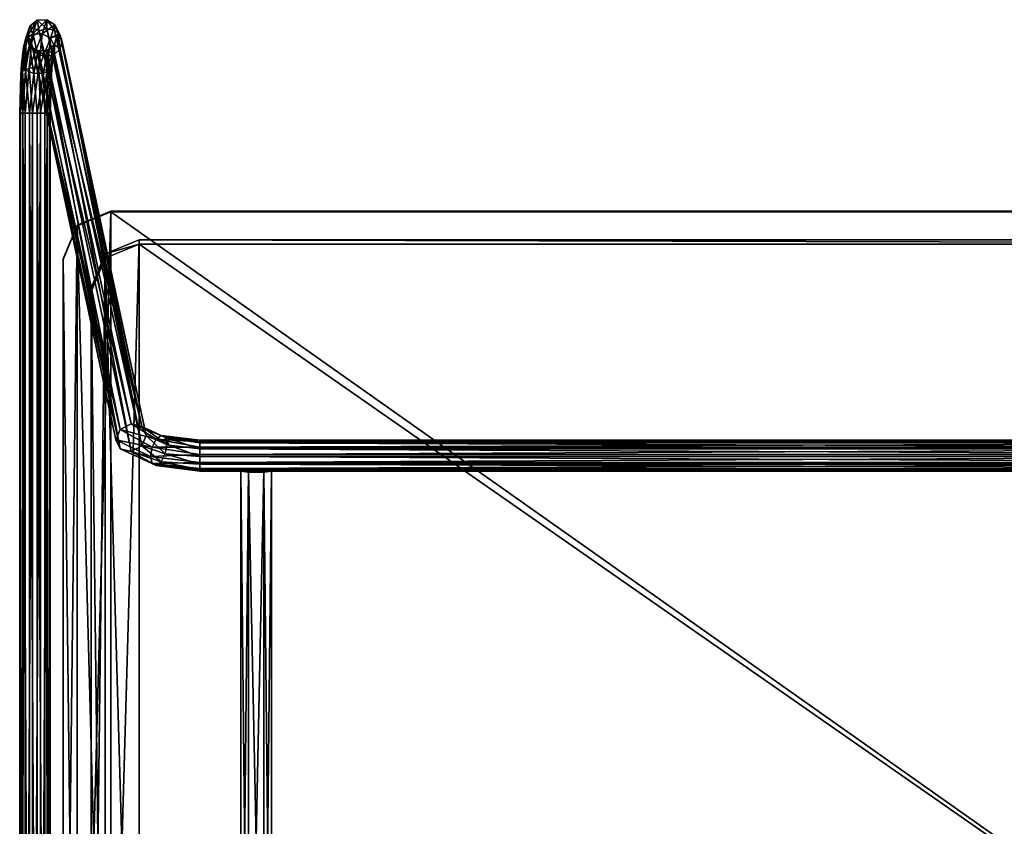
# Model space of a CAD drawing. Header units: millimetres. Extents: x -41 to 3008, y -710 to 56.
# Tile 16 of 28: x 1612 to 1962, y -298 to -12. Entities that reach past the tile are written whole.
import ezdxf

# ---------------------------------------------------------------- set-up
doc = ezdxf.new("R2010")
doc.units = ezdxf.units.MM
doc.header["$LTSCALE"] = 65.185185
doc.layers.add('Default', color=7, linetype='Continuous', true_color=0x000000)

msp = doc.modelspace()

# ---------------------------------------------------------------- meshes
at = {"layer": 'Default'}
mesh = msp.add_polyface(dxfattribs=at)
corners = [(1615.74, -20.01, 40.57), (1622.44, -44.92, -0.83), (1616.47, -17.51, 41.73), (1616.47, -17.51, 41.73), (1616.47, -17.51, 41.73), (1614.32, -17.21, 27.02), (1614.32, -17.21, 27.02), (1614.32, -17.21, 27.02), (1618.48, -15.62, 42.45), (1618.48, -15.62, 42.45), (1618.48, -15.62, 42.45), (1615.19, -13.93, 26.76), (1615.19, -13.93, 26.76), (1615.19, -13.93, 26.76), (1615.19, -13.93, 26.76), (1615.19, -13.93, 26.76), (1615.19, -13.93, 26.76), (1615.19, -13.93, 26.76), (1621.22, -14.85, 42.54), (1621.22, -14.85, 42.54), (1621.22, -14.85, 42.54), (1617.82, -11.81, 26.38), (1617.82, -11.81, 26.38), (1617.82, -11.81, 26.38), (1617.82, -11.81, 26.38), (1617.82, -11.81, 26.38), (1617.82, -11.81, 26.38), (1623.95, -15.39, 41.98), (1623.95, -15.39, 41.98), (1623.95, -15.39, 41.98), (1621.2, -11.66, 26.01), (1621.2, -11.66, 26.01), (1621.2, -11.66, 26.01), (1621.2, -11.66, 26.01), (1621.2, -11.66, 26.01), (1621.2, -11.66, 26.01), (1625.96, -17.11, 40.92), (1625.96, -17.11, 40.92), (1624.03, -13.52, 25.81), (1624.03, -13.52, 25.81), (1624.03, -13.52, 25.81), (1624.03, -13.52, 25.81), (1624.03, -13.52, 25.81), (1624.03, -13.52, 25.81), (1624.03, -13.52, 25.81), (1626.69, -19.55, 39.65), (1626.69, -19.55, 39.65), (1625.24, -16.7, 25.85), (1625.24, -16.7, 25.85), (1625.24, -16.7, 25.85), (1613.83, -17.84, 22.41), (1613.83, -17.84, 22.41), (1613.64, -18.6, 11.99), (1613.64, -18.6, 11.99), (1613.64, -18.6, 11.99), (1613.64, -18.6, 11.99), (1613.64, -18.6, 11.99), (1613.64, -18.6, 11.99), (1613.64, -18.6, 11.99), (1612.93, -21.38, 13.81), (1612.93, -21.38, 13.81), (1612.93, -21.38, 13.81), (1616.16, -16.8, 10.6), (1616.16, -16.8, 10.6), (1616.16, -16.8, 10.6), (1616.16, -16.8, 10.6), (1616.16, -16.8, 10.6), (1616.16, -16.8, 10.6), (1619.53, -16.66, 10.16), (1619.53, -16.66, 10.16), (1619.53, -16.66, 10.16), (1619.53, -16.66, 10.16), (1619.53, -16.66, 10.16), (1619.53, -16.66, 10.16), (1622.46, -18.25, 10.85), (1622.46, -18.25, 10.85), (1622.46, -18.25, 10.85), (1622.46, -18.25, 10.85), (1622.46, -18.25, 10.85), (1622.46, -18.25, 10.85), (1622.46, -18.25, 10.85), (1624.75, -17.34, 21.15), (1624.75, -17.34, 21.15), (1612.2, -27.58, 6.88), (1612.2, -27.58, 6.88), (1612.52, -29.89, 1.33), (1612.52, -29.89, 1.33), (1612.52, -29.89, 1.33), (1612.52, -29.89, 1.33), (1612.52, -29.89, 1.33), (1612.52, -29.89, 1.33), (1612.52, -29.89, 1.33), (1611.93, -31.48, 4.28), (1611.93, -31.48, 4.28), (1611.93, -31.48, 4.28), (1614.97, -28.86, -0.79), (1614.97, -28.86, -0.79), (1614.97, -28.86, -0.79), (1614.97, -28.86, -0.79), (1614.97, -28.86, -0.79), (1614.97, -28.86, -0.79), (1618.33, -28.79, -1.28), (1618.33, -28.79, -1.28), (1618.33, -28.79, -1.28), (1618.33, -28.79, -1.28), (1618.33, -28.79, -1.28), (1618.33, -28.79, -1.28), (1623.83, -20.95, 12.4), (1623.83, -20.95, 12.4), (1623.83, -20.95, 12.4), (1621.32, -29.69, 0.05), (1621.32, -29.69, 0.05), (1621.32, -29.69, 0.05), (1621.32, -29.69, 0.05), (1621.32, -29.69, 0.05), (1621.32, -29.69, 0.05), (1621.32, -29.69, 0.05), (1623.08, -27.26, 5.33), (1623.08, -27.26, 5.33), (1611.56, -44.92, 0.83), (1611.56, -44.92, 0.83), (1613.56, -44.92, -4.3), (1613.56, -44.92, -4.3), (1613.56, -44.92, -4.3), (1611.88, -44.92, -2), (1611.88, -44.92, -2), (1616.17, -44.92, -5.44), (1616.17, -44.92, -5.44), (1616.17, -44.92, -5.44), (1619, -44.92, -5.12), (1619, -44.92, -5.12), (1619, -44.92, -5.12), (1622.81, -31.23, 2.69), (1622.81, -31.23, 2.69), (1622.81, -31.23, 2.69), (1621.3, -44.92, -3.44), (1621.3, -44.92, -3.44), (1621.3, -44.92, -3.44)]
mesh.append_faces([[corners[k] for k in face] for face in [(0, 4, 5, 5), (2, 10, 11, 11), (6, 3, 17, 17), (8, 20, 25, 25), (12, 9, 24, 24), (18, 29, 34, 34), (26, 19, 33, 33), (27, 37, 44, 44), (35, 28, 43, 43), (36, 46, 38, 38), (39, 45, 49, 49), (7, 16, 50, 50), (13, 23, 52, 52), (51, 15, 59, 59), (60, 14, 58, 58), (21, 32, 62, 62), (53, 22, 67, 67), (30, 42, 68, 68), (63, 31, 73, 73), (40, 48, 74, 74), (69, 41, 80, 80), (75, 47, 82, 82), (61, 57, 83, 83), (54, 66, 85, 85), (84, 56, 92, 92), (93, 55, 91, 91), (64, 72, 95, 95), (86, 65, 100, 100), (70, 79, 101, 101), (96, 71, 106, 106), (109, 76, 81, 81), (77, 108, 110, 110), (102, 78, 116, 116), (111, 107, 118, 118), (94, 90, 119, 119), (87, 99, 122, 122), (120, 89, 124, 124), (125, 88, 121, 121), (97, 105, 127, 127), (123, 98, 126, 126), (103, 115, 130, 130), (128, 104, 129, 129), (134, 112, 117, 117), (113, 133, 136, 136), (131, 114, 135, 135), (137, 132, 1, 1)]])
mesh = msp.add_polyface(dxfattribs=at)
corners = [(1626.69, -19.55, 39.65), (1611.56, -44.92, 0.83), (1616.47, -22.44, 39.29), (1616.47, -22.44, 39.29), (1615.74, -20.01, 40.57), (1615.74, -20.01, 40.57), (1615.1, -20.94, 22.97), (1615.1, -20.94, 22.97), (1615.1, -20.94, 22.97), (1615.1, -20.94, 22.97), (1615.1, -20.94, 22.97), (1615.1, -20.94, 22.97), (1615.1, -20.94, 22.97), (1615.1, -20.94, 22.97), (1614.32, -17.21, 27.02), (1614.32, -17.21, 27.02), (1625.96, -22.05, 38.49), (1625.96, -22.05, 38.49), (1625.96, -22.05, 38.49), (1625.96, -22.05, 38.49), (1625.24, -16.7, 25.85), (1625.24, -16.7, 25.85), (1623.95, -23.94, 37.77), (1623.95, -23.94, 37.77), (1623.95, -23.94, 37.77), (1623.93, -20.54, 21.95), (1623.93, -20.54, 21.95), (1623.93, -20.54, 21.95), (1623.93, -20.54, 21.95), (1623.93, -20.54, 21.95), (1623.93, -20.54, 21.95), (1623.93, -20.54, 21.95), (1624.75, -17.34, 21.15), (1624.75, -17.34, 21.15), (1624.75, -17.34, 21.15), (1621.22, -24.71, 37.68), (1621.22, -24.71, 37.68), (1621.22, -24.71, 37.68), (1621.34, -22.61, 22.69), (1621.34, -22.61, 22.69), (1621.34, -22.61, 22.69), (1621.34, -22.61, 22.69), (1621.34, -22.61, 22.69), (1621.34, -22.61, 22.69), (1618.48, -24.16, 38.23), (1618.48, -24.16, 38.23), (1618.48, -24.16, 38.23), (1617.96, -22.77, 23.08), (1617.96, -22.77, 23.08), (1617.96, -22.77, 23.08), (1617.96, -22.77, 23.08), (1617.96, -22.77, 23.08), (1617.96, -22.77, 23.08), (1613.83, -17.84, 22.41), (1613.83, -17.84, 22.41), (1613.83, -17.84, 22.41), (1612.93, -21.38, 13.81), (1612.93, -21.38, 13.81), (1613.65, -29.57, 9.22), (1613.65, -29.57, 9.22), (1613.65, -29.57, 9.22), (1613.65, -29.57, 9.22), (1613.65, -29.57, 9.22), (1613.65, -29.57, 9.22), (1613.65, -29.57, 9.22), (1612.2, -27.58, 6.88), (1612.2, -27.58, 6.88), (1612.2, -27.58, 6.88), (1623.83, -20.95, 12.4), (1623.83, -20.95, 12.4), (1623.08, -27.26, 5.33), (1623.08, -27.26, 5.33), (1623.08, -27.26, 5.33), (1611.93, -31.48, 4.28), (1611.93, -31.48, 4.28), (1612.7, -44.92, 3.44), (1612.7, -44.92, 3.44), (1612.7, -44.92, 3.44), (1612.7, -44.92, 3.44), (1622.81, -31.23, 2.69), (1622.81, -31.23, 2.69), (1622.46, -29.31, 7.97), (1622.46, -29.31, 7.97), (1622.46, -29.31, 7.97), (1622.46, -29.31, 7.97), (1622.46, -29.31, 7.97), (1622.46, -29.31, 7.97), (1622.46, -29.31, 7.97), (1622.46, -29.31, 7.97), (1622.44, -44.92, -0.83), (1622.44, -44.92, -0.83), (1622.12, -44.92, 2), (1622.12, -44.92, 2), (1619.99, -30.64, 9.9), (1619.99, -30.64, 9.9), (1619.99, -30.64, 9.9), (1619.99, -30.64, 9.9), (1619.99, -30.64, 9.9), (1619.99, -30.64, 9.9), (1616.63, -30.74, 10.38), (1616.63, -30.74, 10.38), (1616.63, -30.74, 10.38), (1616.63, -30.74, 10.38), (1616.63, -30.74, 10.38), (1616.63, -30.74, 10.38), (1620.44, -44.92, 4.3), (1620.44, -44.92, 4.3), (1620.44, -44.92, 4.3), (1617.83, -44.92, 5.44), (1617.83, -44.92, 5.44), (1617.83, -44.92, 5.44), (1615, -44.92, 5.12), (1615, -44.92, 5.12), (1615, -44.92, 5.12)]
mesh.append_faces([[corners[k] for k in face] for face in [(2, 5, 6, 6), (4, 15, 7, 7), (0, 19, 20, 20), (16, 24, 25, 25), (21, 18, 32, 32), (33, 17, 31, 31), (22, 37, 42, 42), (26, 23, 41, 41), (35, 46, 50, 50), (43, 36, 49, 49), (44, 3, 13, 13), (51, 45, 12, 12), (14, 55, 8, 8), (53, 57, 59, 59), (9, 54, 58, 58), (56, 67, 60, 60), (68, 34, 30, 30), (70, 69, 29, 29), (65, 74, 77, 77), (61, 66, 76, 76), (73, 1, 78, 78), (79, 72, 85, 85), (89, 80, 84, 84), (71, 28, 86, 86), (90, 83, 91, 91), (27, 40, 87, 87), (38, 48, 93, 93), (88, 39, 98, 98), (52, 11, 103, 103), (94, 47, 102, 102), (104, 10, 64, 64), (81, 97, 106, 106), (92, 82, 105, 105), (95, 101, 109, 109), (107, 96, 108, 108), (99, 63, 112, 112), (110, 100, 111, 111), (113, 62, 75, 75)]])
mesh = msp.add_polyface(dxfattribs=at)
corners = [(1645.77, -160.9, 326.29), (1626.69, -19.55, 39.65), (1647.33, -157.22, 327.59), (1647.33, -157.22, 327.59), (1647.33, -157.22, 327.59), (1647.33, -157.22, 327.59), (1615.74, -20.01, 40.57), (1615.74, -20.01, 40.57), (1651.14, -155.25, 327.27), (1651.14, -155.25, 327.27), (1651.14, -155.25, 327.27), (1618.48, -15.62, 42.45), (1618.48, -15.62, 42.45), (1618.48, -15.62, 42.45), (1616.47, -17.51, 41.73), (1616.47, -17.51, 41.73), (1654.95, -156.18, 325.46), (1654.95, -156.18, 325.46), (1654.95, -156.18, 325.46), (1654.95, -156.18, 325.46), (1621.22, -14.85, 42.54), (1621.22, -14.85, 42.54), (1621.22, -14.85, 42.54), (1656.5, -159.42, 323.29), (1656.5, -159.42, 323.29), (1625.96, -17.11, 40.92), (1625.96, -17.11, 40.92), (1625.96, -17.11, 40.92), (1623.95, -15.39, 41.98), (1623.95, -15.39, 41.98)]
mesh.append_faces([[corners[k] for k in face] for face in [(0, 5, 6, 6), (2, 10, 12, 12), (7, 4, 14, 14), (15, 3, 11, 11), (8, 19, 21, 21), (13, 9, 20, 20), (16, 24, 26, 26), (22, 18, 28, 28), (29, 17, 25, 25), (27, 23, 1, 1)]])
mesh = msp.add_polyface(dxfattribs=at)
corners = [(1615.74, -20.01, 40.57), (1656.5, -159.42, 323.29), (1647.33, -164.17, 324.16), (1647.33, -164.17, 324.16), (1647.33, -164.17, 324.16), (1647.33, -164.17, 324.16), (1645.77, -160.9, 326.29), (1645.77, -160.9, 326.29), (1616.47, -22.44, 39.29), (1616.47, -22.44, 39.29), (1616.47, -22.44, 39.29), (1654.95, -163.12, 322.04), (1654.95, -163.12, 322.04), (1654.95, -163.12, 322.04), (1654.95, -163.12, 322.04), (1626.69, -19.55, 39.65), (1626.69, -19.55, 39.65), (1651.14, -165.12, 322.41), (1651.14, -165.12, 322.41), (1651.14, -165.12, 322.41), (1623.95, -23.94, 37.77), (1623.95, -23.94, 37.77), (1623.95, -23.94, 37.77), (1625.96, -22.05, 38.49), (1625.96, -22.05, 38.49), (1621.22, -24.71, 37.68), (1621.22, -24.71, 37.68), (1621.22, -24.71, 37.68), (1618.48, -24.16, 38.23), (1618.48, -24.16, 38.23)]
mesh.append_faces([[corners[k] for k in face] for face in [(2, 7, 9, 9), (6, 0, 10, 10), (1, 14, 15, 15), (11, 19, 21, 21), (16, 13, 23, 23), (24, 12, 20, 20), (17, 5, 26, 26), (22, 18, 25, 25), (27, 4, 28, 28), (29, 3, 8, 8)]])
mesh = msp.add_polyface(dxfattribs=at)
corners = [(1611.56, -44.92, 0.83), (1622.44, -551.58, -0.83), (1611.88, -44.92, -2), (1611.88, -44.92, -2), (1611.88, -44.92, -2), (1611.56, -551.58, 0.83), (1611.56, -551.58, 0.83), (1613.56, -44.92, -4.3), (1613.56, -44.92, -4.3), (1613.56, -44.92, -4.3), (1611.88, -551.58, -2), (1611.88, -551.58, -2), (1611.88, -551.58, -2), (1616.17, -44.92, -5.44), (1616.17, -44.92, -5.44), (1616.17, -44.92, -5.44), (1613.56, -551.58, -4.3), (1613.56, -551.58, -4.3), (1613.56, -551.58, -4.3), (1619, -44.92, -5.12), (1619, -44.92, -5.12), (1619, -44.92, -5.12), (1616.17, -551.58, -5.44), (1616.17, -551.58, -5.44), (1616.17, -551.58, -5.44), (1621.3, -44.92, -3.44), (1621.3, -44.92, -3.44), (1621.3, -44.92, -3.44), (1619, -551.58, -5.12), (1619, -551.58, -5.12), (1619, -551.58, -5.12), (1622.44, -44.92, -0.83), (1622.44, -44.92, -0.83), (1621.3, -551.58, -3.44), (1621.3, -551.58, -3.44), (1621.3, -551.58, -3.44)]
mesh.append_faces([[corners[k] for k in face] for face in [(0, 4, 5, 5), (2, 9, 11, 11), (6, 3, 10, 10), (7, 15, 17, 17), (12, 8, 16, 16), (13, 21, 23, 23), (18, 14, 22, 22), (19, 27, 29, 29), (24, 20, 28, 28), (25, 32, 34, 34), (30, 26, 33, 33), (35, 31, 1, 1)]])
mesh = msp.add_polyface(dxfattribs=at)
corners = [(1611.56, -551.58, 0.83), (1622.44, -44.92, -0.83), (1612.7, -44.92, 3.44), (1612.7, -44.92, 3.44), (1612.7, -44.92, 3.44), (1611.56, -44.92, 0.83), (1611.56, -44.92, 0.83), (1612.7, -551.58, 3.44), (1612.7, -551.58, 3.44), (1612.7, -551.58, 3.44), (1622.12, -44.92, 2), (1622.12, -44.92, 2), (1622.12, -44.92, 2), (1622.44, -551.58, -0.83), (1622.44, -551.58, -0.83), (1620.44, -44.92, 4.3), (1620.44, -44.92, 4.3), (1620.44, -44.92, 4.3), (1622.12, -551.58, 2), (1622.12, -551.58, 2), (1622.12, -551.58, 2), (1617.83, -44.92, 5.44), (1617.83, -44.92, 5.44), (1617.83, -44.92, 5.44), (1620.44, -551.58, 4.3), (1620.44, -551.58, 4.3), (1620.44, -551.58, 4.3), (1615, -44.92, 5.12), (1615, -44.92, 5.12), (1615, -44.92, 5.12), (1617.83, -551.58, 5.44), (1617.83, -551.58, 5.44), (1617.83, -551.58, 5.44), (1615, -551.58, 5.12), (1615, -551.58, 5.12), (1615, -551.58, 5.12)]
mesh.append_faces([[corners[k] for k in face] for face in [(2, 6, 8, 8), (5, 0, 9, 9), (1, 12, 13, 13), (10, 17, 19, 19), (14, 11, 18, 18), (15, 23, 25, 25), (20, 16, 24, 24), (21, 29, 31, 31), (26, 22, 30, 30), (27, 4, 34, 34), (32, 28, 33, 33), (35, 3, 7, 7)]])
mesh = msp.add_polyface(dxfattribs=at)
corners = [(1627, -96.61, 348.76), (2297, -511.6, 319.74), (2280, -528.56, 318.55), (2280, -528.56, 318.55), (2280, -528.56, 318.55), (1644, -528.56, 318.55), (1644, -528.56, 318.55), (1644, -528.56, 318.55), (2280, -79.65, 349.94), (2280, -79.65, 349.94), (2280, -79.65, 349.94), (2292.02, -84.62, 349.6), (2292.02, -84.62, 349.6), (2292.02, -84.62, 349.6), (2292.02, -523.59, 318.9), (2292.02, -523.59, 318.9), (2292.02, -523.59, 318.9), (1644, -79.65, 349.94), (1644, -79.65, 349.94), (1644, -79.65, 349.94), (1631.98, -523.59, 318.9), (1631.98, -523.59, 318.9), (1631.98, -523.59, 318.9), (1627, -511.6, 319.74), (1627, -511.6, 319.74), (1631.98, -84.62, 349.6), (1631.98, -84.62, 349.6), (1631.98, -84.62, 349.6), (2297, -96.61, 348.76), (2297, -96.61, 348.76)]
mesh.append_faces([[corners[k] for k in face] for face in [(2, 7, 9, 9), (3, 8, 13, 13), (14, 4, 12, 12), (10, 6, 17, 17), (18, 5, 22, 22), (23, 0, 27, 27), (24, 26, 20, 20), (25, 19, 21, 21), (28, 1, 16, 16), (29, 15, 11, 11)]])
mesh = msp.add_polyface(dxfattribs=at)
corners = [(1627, -96.89, 352.75), (1644, -79.65, 349.94), (1631.98, -84.9, 353.59), (1631.98, -84.9, 353.59), (1631.98, -84.9, 353.59), (1627, -96.61, 348.76), (1627, -96.61, 348.76), (1644, -79.93, 353.93), (1644, -79.93, 353.93), (1631.98, -84.62, 349.6), (1631.98, -84.62, 349.6), (1631.98, -84.62, 349.6)]
mesh.append_faces([[corners[k] for k in face] for face in [(0, 4, 5, 5), (2, 8, 10, 10), (6, 3, 9, 9), (7, 1, 11, 11)]])
mesh = msp.add_polyface(dxfattribs=at)
corners = [(2297, -96.89, 352.75), (1627, -511.88, 323.73), (2297, -511.88, 323.73), (2297, -511.88, 323.73), (2292.02, -84.9, 353.59), (2292.02, -84.9, 353.59), (2292.02, -84.9, 353.59), (2292.02, -523.87, 322.89), (2292.02, -523.87, 322.89), (2292.02, -523.87, 322.89), (2280, -528.83, 322.54), (2280, -528.83, 322.54), (2280, -528.83, 322.54), (2280, -79.93, 353.93), (2280, -79.93, 353.93), (2280, -79.93, 353.93), (1644, -528.83, 322.54), (1644, -528.83, 322.54), (1644, -528.83, 322.54), (1644, -79.93, 353.93), (1644, -79.93, 353.93), (1644, -79.93, 353.93), (1631.98, -523.87, 322.89), (1631.98, -523.87, 322.89), (1631.98, -523.87, 322.89), (1631.98, -84.9, 353.59), (1631.98, -84.9, 353.59), (1631.98, -84.9, 353.59), (1627, -96.89, 352.75), (1627, -96.89, 352.75)]
mesh.append_faces([[corners[k] for k in face] for face in [(2, 0, 6, 6), (7, 3, 5, 5), (10, 9, 14, 14), (15, 8, 4, 4), (16, 12, 20, 20), (21, 11, 13, 13), (22, 18, 26, 26), (27, 17, 19, 19), (1, 24, 28, 28), (29, 23, 25, 25)]])
mesh = msp.add_polyface(dxfattribs=at)
corners = [(1644, -79.93, 353.93), (2280, -79.65, 349.94), (2280, -79.93, 353.93), (2280, -79.93, 353.93), (1644, -79.65, 349.94), (1644, -79.65, 349.94)]
mesh.append_faces([[corners[k] for k in face] for face in [(0, 3, 4, 4), (2, 1, 5, 5)]])
mesh = msp.add_polyface(dxfattribs=at)
corners = [(2287, -501.9, 324.43), (1637, -106.87, 352.05), (2287, -106.87, 352.05), (2287, -106.87, 352.05), (2282.02, -513.89, 323.59), (2282.02, -513.89, 323.59), (2282.02, -513.89, 323.59), (2282.02, -94.87, 352.89), (2282.02, -94.87, 352.89), (2282.02, -94.87, 352.89), (2270, -89.91, 353.24), (2270, -89.91, 353.24), (2270, -89.91, 353.24), (2270, -518.86, 323.24), (2270, -518.86, 323.24), (2270, -518.86, 323.24), (1654, -89.91, 353.24), (1654, -89.91, 353.24), (1654, -89.91, 353.24), (1654, -518.86, 323.24), (1654, -518.86, 323.24), (1654, -518.86, 323.24), (1641.98, -94.87, 352.89), (1641.98, -94.87, 352.89), (1641.98, -94.87, 352.89), (1641.98, -513.89, 323.59), (1641.98, -513.89, 323.59), (1641.98, -513.89, 323.59), (1637, -501.9, 324.43), (1637, -501.9, 324.43)]
mesh.append_faces([[corners[k] for k in face] for face in [(2, 0, 6, 6), (7, 3, 5, 5), (10, 9, 14, 14), (15, 8, 4, 4), (16, 12, 20, 20), (21, 11, 13, 13), (22, 18, 26, 26), (27, 17, 19, 19), (1, 24, 28, 28), (29, 23, 25, 25)]])
mesh = msp.add_polyface(dxfattribs=at)
corners = [(1654, -89.91, 353.24), (1637, -108.4, 374), (1641.98, -94.87, 352.89), (1641.98, -94.87, 352.89), (1641.98, -94.87, 352.89), (1654, -91.44, 375.18), (1654, -91.44, 375.18), (1637, -106.87, 352.05), (1637, -106.87, 352.05), (1641.98, -96.41, 374.84), (1641.98, -96.41, 374.84), (1641.98, -96.41, 374.84)]
mesh.append_faces([[corners[k] for k in face] for face in [(0, 4, 5, 5), (2, 8, 10, 10), (3, 9, 6, 6), (7, 1, 11, 11)]])
mesh = msp.add_polyface(dxfattribs=at)
corners = [(2270, -89.91, 353.24), (1654, -91.44, 375.18), (1654, -89.91, 353.24), (1654, -89.91, 353.24), (2270, -91.44, 375.18), (2270, -91.44, 375.18)]
mesh.append_faces([[corners[k] for k in face] for face in [(0, 3, 4, 4), (2, 1, 5, 5)]])
mesh = msp.add_polyface(dxfattribs=at)
corners = [(1637, -503.44, 346.37), (2287, -108.4, 374), (1654, -520.39, 345.19), (1654, -520.39, 345.19), (1654, -520.39, 345.19), (2270, -520.39, 345.19), (2270, -520.39, 345.19), (2270, -520.39, 345.19), (1654, -91.44, 375.18), (1654, -91.44, 375.18), (1654, -91.44, 375.18), (2270, -91.44, 375.18), (2270, -91.44, 375.18), (2270, -91.44, 375.18), (2282.02, -515.43, 345.53), (2282.02, -515.43, 345.53), (2282.02, -515.43, 345.53), (1641.98, -515.43, 345.53), (1641.98, -515.43, 345.53), (1641.98, -515.43, 345.53), (1641.98, -96.41, 374.84), (1641.98, -96.41, 374.84), (1641.98, -96.41, 374.84), (1637, -108.4, 374), (1637, -108.4, 374), (2282.02, -96.41, 374.84), (2282.02, -96.41, 374.84), (2282.02, -96.41, 374.84), (2287, -503.44, 346.37), (2287, -503.44, 346.37)]
mesh.append_faces([[corners[k] for k in face] for face in [(2, 7, 9, 9), (10, 6, 11, 11), (12, 5, 16, 16), (17, 4, 21, 21), (22, 3, 8, 8), (0, 19, 23, 23), (24, 18, 20, 20), (25, 13, 15, 15), (1, 27, 28, 28), (29, 26, 14, 14)]])
mesh = msp.add_polyface(dxfattribs=at)
corners = [(1627, -511.88, 323.73), (1627, -96.61, 348.76), (1627, -96.89, 352.75), (1627, -96.89, 352.75), (1627, -511.6, 319.74), (1627, -511.6, 319.74)]
mesh.append_faces([[corners[k] for k in face] for face in [(0, 3, 4, 4), (5, 2, 1, 1)]])
mesh = msp.add_polyface(dxfattribs=at)
corners = [(1637, -106.87, 352.05), (1637, -503.44, 346.37), (1637, -501.9, 324.43), (1637, -501.9, 324.43), (1637, -108.4, 374), (1637, -108.4, 374)]
mesh.append_faces([[corners[k] for k in face] for face in [(0, 3, 4, 4), (2, 1, 5, 5)]])
mesh = msp.add_polyface(dxfattribs=at)
corners = [(1675.6, -168.98, 342.67), (1656.5, -159.42, 323.29), (1675.6, -166.18, 343.22), (1675.6, -166.18, 343.22), (1675.6, -166.18, 343.22), (1658.11, -166.8, 338.25), (1658.11, -166.8, 338.25), (1658.11, -166.8, 338.25), (1675.6, -163.49, 342.31), (1675.6, -163.49, 342.31), (1675.6, -163.49, 342.31), (1658.66, -163.5, 338.87), (1658.66, -163.5, 338.87), (1658.66, -163.5, 338.87), (1658.66, -163.5, 338.87), (1658.66, -163.5, 338.87), (1658.66, -163.5, 338.87), (1675.6, -161.61, 340.17), (1675.6, -161.61, 340.17), (1675.6, -161.61, 340.17), (1660.1, -160.67, 337.65), (1660.1, -160.67, 337.65), (1660.1, -160.67, 337.65), (1660.1, -160.67, 337.65), (1660.1, -160.67, 337.65), (1660.1, -160.67, 337.65), (1675.6, -161.06, 337.37), (1675.6, -161.06, 337.37), (1675.6, -161.06, 337.37), (1661.87, -159.39, 335.05), (1661.87, -159.39, 335.05), (1661.87, -159.39, 335.05), (1661.87, -159.39, 335.05), (1661.87, -159.39, 335.05), (1661.87, -159.39, 335.05), (1675.6, -161.97, 334.68), (1675.6, -161.97, 334.68), (1663.31, -160.14, 332.07), (1663.31, -160.14, 332.07), (1663.31, -160.14, 332.07), (1663.31, -160.14, 332.07), (1663.31, -160.14, 332.07), (1663.31, -160.14, 332.07), (1663.31, -160.14, 332.07), (1675.6, -164.11, 332.8), (1675.6, -164.11, 332.8), (1664.68, -162.86, 330.26), (1664.68, -162.86, 330.26), (1645.77, -160.9, 326.29), (1645.77, -160.9, 326.29), (1647.33, -157.22, 327.59), (1647.33, -157.22, 327.59), (1647.33, -157.22, 327.59), (1651.14, -155.25, 327.27), (1651.14, -155.25, 327.27), (1651.14, -155.25, 327.27), (1654.95, -156.18, 325.46), (1654.95, -156.18, 325.46), (1654.95, -156.18, 325.46), (1654.95, -156.18, 325.46), (1663.86, -162.65, 329.83), (1663.86, -162.65, 329.83), (1663.86, -162.65, 329.83)]
mesh.append_faces([[corners[k] for k in face] for face in [(0, 4, 5, 5), (2, 10, 11, 11), (6, 3, 16, 16), (8, 19, 23, 23), (12, 9, 22, 22), (17, 28, 31, 31), (24, 18, 30, 30), (26, 36, 43, 43), (32, 27, 42, 42), (35, 45, 37, 37), (38, 44, 47, 47), (7, 15, 48, 48), (13, 21, 51, 51), (49, 14, 50, 50), (25, 29, 54, 54), (52, 20, 53, 53), (33, 41, 57, 57), (55, 34, 56, 56), (62, 39, 46, 46), (40, 61, 58, 58), (59, 60, 1, 1)]])
mesh = msp.add_polyface(dxfattribs=at)
corners = [(1675.6, -164.11, 332.8), (1645.77, -160.9, 326.29), (1675.6, -171.12, 340.79), (1675.6, -171.12, 340.79), (1675.6, -168.98, 342.67), (1675.6, -168.98, 342.67), (1658.66, -169.3, 336.01), (1658.66, -169.3, 336.01), (1658.66, -169.3, 336.01), (1658.66, -169.3, 336.01), (1658.66, -169.3, 336.01), (1658.66, -169.3, 336.01), (1658.11, -166.8, 338.25), (1658.11, -166.8, 338.25), (1658.11, -166.8, 338.25), (1675.6, -166.9, 332.25), (1675.6, -166.9, 332.25), (1675.6, -166.9, 332.25), (1675.6, -166.9, 332.25), (1664.68, -162.86, 330.26), (1664.68, -162.86, 330.26), (1675.6, -169.6, 333.16), (1675.6, -169.6, 333.16), (1675.6, -169.6, 333.16), (1663.31, -165.94, 329.21), (1663.31, -165.94, 329.21), (1663.31, -165.94, 329.21), (1663.31, -165.94, 329.21), (1663.31, -165.94, 329.21), (1663.31, -165.94, 329.21), (1663.86, -162.65, 329.83), (1663.86, -162.65, 329.83), (1663.86, -162.65, 329.83), (1675.6, -171.48, 335.3), (1675.6, -171.48, 335.3), (1675.6, -171.48, 335.3), (1661.87, -168.77, 330.43), (1661.87, -168.77, 330.43), (1661.87, -168.77, 330.43), (1661.87, -168.77, 330.43), (1661.87, -168.77, 330.43), (1661.87, -168.77, 330.43), (1675.6, -172.03, 338.09), (1675.6, -172.03, 338.09), (1675.6, -172.03, 338.09), (1660.1, -170.05, 333.03), (1660.1, -170.05, 333.03), (1660.1, -170.05, 333.03), (1660.1, -170.05, 333.03), (1660.1, -170.05, 333.03), (1660.1, -170.05, 333.03), (1647.33, -164.17, 324.16), (1647.33, -164.17, 324.16), (1647.33, -164.17, 324.16), (1647.33, -164.17, 324.16), (1656.5, -159.42, 323.29), (1656.5, -159.42, 323.29), (1654.95, -163.12, 322.04), (1654.95, -163.12, 322.04), (1654.95, -163.12, 322.04), (1651.14, -165.12, 322.41), (1651.14, -165.12, 322.41), (1651.14, -165.12, 322.41)]
mesh.append_faces([[corners[k] for k in face] for face in [(2, 5, 6, 6), (4, 14, 7, 7), (0, 18, 19, 19), (15, 23, 24, 24), (17, 30, 20, 20), (31, 16, 29, 29), (21, 35, 39, 39), (25, 22, 38, 38), (33, 44, 47, 47), (40, 34, 46, 46), (42, 3, 11, 11), (48, 43, 10, 10), (12, 1, 54, 54), (8, 13, 53, 53), (55, 32, 28, 28), (56, 27, 57, 57), (26, 37, 58, 58), (41, 45, 61, 61), (59, 36, 60, 60), (49, 9, 52, 52), (62, 50, 51, 51)]])
mesh = msp.add_polyface(dxfattribs=at)
corners = [(2247.23, -168.98, 342.67), (1675.6, -164.11, 332.8), (2247.23, -166.18, 343.22), (2247.23, -166.18, 343.22), (2247.23, -166.18, 343.22), (1675.6, -168.98, 342.67), (1675.6, -168.98, 342.67), (2247.23, -163.49, 342.31), (2247.23, -163.49, 342.31), (2247.23, -163.49, 342.31), (1675.6, -166.18, 343.22), (1675.6, -166.18, 343.22), (1675.6, -166.18, 343.22), (2247.23, -161.61, 340.17), (2247.23, -161.61, 340.17), (2247.23, -161.61, 340.17), (1675.6, -163.49, 342.31), (1675.6, -163.49, 342.31), (1675.6, -163.49, 342.31), (2247.23, -161.06, 337.37), (2247.23, -161.06, 337.37), (2247.23, -161.06, 337.37), (1675.6, -161.61, 340.17), (1675.6, -161.61, 340.17), (1675.6, -161.61, 340.17), (2247.23, -161.97, 334.68), (2247.23, -161.97, 334.68), (2247.23, -161.97, 334.68), (1675.6, -161.06, 337.37), (1675.6, -161.06, 337.37), (1675.6, -161.06, 337.37), (2247.23, -164.11, 332.8), (2247.23, -164.11, 332.8), (1675.6, -161.97, 334.68), (1675.6, -161.97, 334.68), (1675.6, -161.97, 334.68)]
mesh.append_faces([[corners[k] for k in face] for face in [(0, 4, 5, 5), (2, 9, 11, 11), (6, 3, 10, 10), (7, 15, 17, 17), (12, 8, 16, 16), (13, 21, 23, 23), (18, 14, 22, 22), (19, 27, 29, 29), (24, 20, 28, 28), (25, 32, 34, 34), (30, 26, 33, 33), (35, 31, 1, 1)]])
mesh = msp.add_polyface(dxfattribs=at)
corners = [(1675.6, -168.98, 342.67), (2247.23, -164.11, 332.8), (2247.23, -171.12, 340.79), (2247.23, -171.12, 340.79), (2247.23, -171.12, 340.79), (2247.23, -168.98, 342.67), (2247.23, -168.98, 342.67), (1675.6, -171.12, 340.79), (1675.6, -171.12, 340.79), (1675.6, -171.12, 340.79), (2247.23, -166.9, 332.25), (2247.23, -166.9, 332.25), (2247.23, -166.9, 332.25), (1675.6, -164.11, 332.8), (1675.6, -164.11, 332.8), (2247.23, -169.6, 333.16), (2247.23, -169.6, 333.16), (2247.23, -169.6, 333.16), (1675.6, -166.9, 332.25), (1675.6, -166.9, 332.25), (1675.6, -166.9, 332.25), (2247.23, -171.48, 335.3), (2247.23, -171.48, 335.3), (2247.23, -171.48, 335.3), (1675.6, -169.6, 333.16), (1675.6, -169.6, 333.16), (1675.6, -169.6, 333.16), (2247.23, -172.03, 338.09), (2247.23, -172.03, 338.09), (2247.23, -172.03, 338.09), (1675.6, -171.48, 335.3), (1675.6, -171.48, 335.3), (1675.6, -171.48, 335.3), (1675.6, -172.03, 338.09), (1675.6, -172.03, 338.09), (1675.6, -172.03, 338.09)]
mesh.append_faces([[corners[k] for k in face] for face in [(2, 6, 8, 8), (5, 0, 9, 9), (1, 12, 13, 13), (10, 17, 19, 19), (14, 11, 18, 18), (15, 23, 25, 25), (20, 16, 24, 24), (21, 29, 31, 31), (26, 22, 30, 30), (27, 4, 34, 34), (32, 28, 33, 33), (35, 3, 7, 7)]])
mesh = msp.add_polyface(dxfattribs=at)
corners = [(1698.35, -172.41, 342.72), (1692.85, -171.74, 333.22), (1701.1, -172.07, 337.97), (1701.1, -172.07, 337.97), (1701.1, -172.07, 337.97), (1692.85, -172.41, 342.72), (1692.85, -172.41, 342.72), (1690.1, -172.07, 337.97), (1690.1, -172.07, 337.97), (1690.1, -172.07, 337.97), (1698.35, -171.74, 333.22), (1698.35, -171.74, 333.22)]
mesh.append_faces([[corners[k] for k in face] for face in [(0, 4, 5, 5), (6, 3, 7, 7), (8, 2, 11, 11), (1, 9, 10, 10)]])
mesh = msp.add_polyface(dxfattribs=at)
corners = [(1701.1, -434.01, 319.65), (1690.1, -172.07, 337.97), (1698.35, -171.74, 333.22), (1698.35, -171.74, 333.22), (1698.35, -171.74, 333.22), (1701.1, -172.07, 337.97), (1701.1, -172.07, 337.97), (1698.35, -433.68, 314.9), (1698.35, -433.68, 314.9), (1698.35, -433.68, 314.9), (1692.85, -171.74, 333.22), (1692.85, -171.74, 333.22), (1692.85, -171.74, 333.22), (1690.1, -434.01, 319.65), (1690.1, -434.01, 319.65), (1692.85, -433.68, 314.9), (1692.85, -433.68, 314.9), (1692.85, -433.68, 314.9)]
mesh.append_faces([[corners[k] for k in face] for face in [(2, 6, 8, 8), (5, 0, 9, 9), (1, 12, 13, 13), (10, 4, 16, 16), (11, 15, 14, 14), (3, 7, 17, 17)]])
mesh = msp.add_polyface(dxfattribs=at)
corners = [(1701.1, -172.07, 337.97), (1690.1, -434.01, 319.65), (1698.35, -172.41, 342.72), (1698.35, -172.41, 342.72), (1698.35, -172.41, 342.72), (1701.1, -434.01, 319.65), (1701.1, -434.01, 319.65), (1692.85, -172.41, 342.72), (1692.85, -172.41, 342.72), (1692.85, -172.41, 342.72), (1698.35, -434.34, 324.4), (1698.35, -434.34, 324.4), (1698.35, -434.34, 324.4), (1690.1, -172.07, 337.97), (1690.1, -172.07, 337.97), (1692.85, -434.34, 324.4), (1692.85, -434.34, 324.4), (1692.85, -434.34, 324.4)]
mesh.append_faces([[corners[k] for k in face] for face in [(0, 4, 5, 5), (2, 9, 11, 11), (6, 3, 10, 10), (7, 14, 16, 16), (8, 15, 12, 12), (13, 1, 17, 17)]])

doc.saveas('drawing.dxf')
